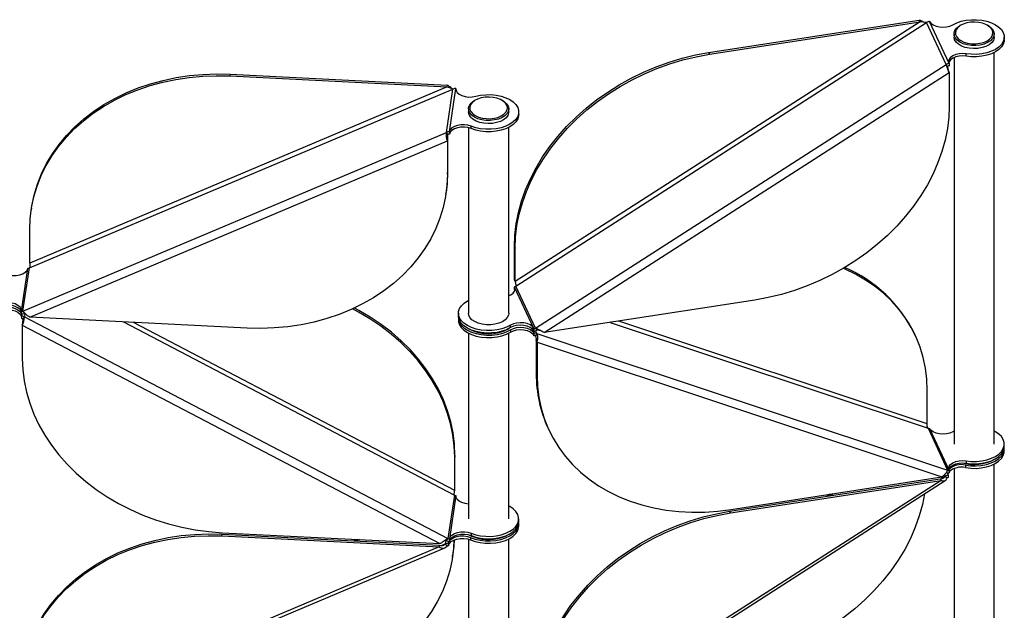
# Model space of a CAD drawing. Header units: millimetres. Extents: x 5 to 415, y 2 to 292.
# Tile 81 of 82: x 324 to 344, y 181 to 193. Entities that reach past the tile are written whole.
import ezdxf

# ---------------------------------------------------------------- set-up
doc = ezdxf.new("R2010")
doc.units = ezdxf.units.MM

msp = doc.modelspace()

# ---------------------------------------------------------------- linework, layer by layer
at = {"color": 7, "linetype": 'Continuous', "lineweight": 25}
for p, q in [((341.8557, 193.0577), (333.8011, 187.8821)), ((333.8166, 187.792), (341.9872, 193.0422)), ((337.6495, 192.4436), (341.8402, 193.0912)), ((337.6651, 192.4101), (341.8557, 193.0577)), ((341.8557, 193.0577), (341.8402, 193.0912)), ((342.3751, 192.2057), (341.9872, 193.0422)), ((342.433, 192.2278), (342.0451, 193.0643)), ((342.6673, 192.9879), (342.6496, 192.9777)), ((343.2154, 192.9777), (343.1977, 192.9879)), ((342.5325, 192.8144), (342.5325, 192.7532)), ((343.3325, 192.7532), (343.3325, 192.8144)), ((343.5325, 192.7042), (343.5325, 192.7532)), ((337.6495, 192.4436), (337.6651, 192.4101)), ((342.7729, 192.3703), (342.7729, 192.4193)), ((343.3325, 184.6491), (343.3325, 192.446)), ((334.2045, 186.9555), (342.3751, 192.2057)), ((342.404, 192.1678), (342.3751, 192.2057)), ((342.433, 192.2278), (342.433, 192.1788)), ((342.5325, 192.3433), (342.5325, 184.6491)), ((328.1325, 192.0114), (328.1273, 191.9769)), ((328.1273, 191.9769), (332.4489, 191.7583)), ((328.1325, 192.0114), (332.4542, 191.7928)), ((334.3805, 186.8686), (342.4351, 192.0443)), ((342.4351, 192.0443), (342.4351, 191.3795)), ((332.4489, 191.7583), (332.4542, 191.7928)), ((324.1373, 188.1566), (332.5633, 191.7177)), ((332.4489, 191.7583), (324.1426, 188.2477)), ((332.4323, 190.8551), (332.5633, 191.7177)), ((332.4921, 190.8652), (332.623, 191.7278)), ((332.623, 191.7055), (332.623, 191.7278)), ((333.0074, 191.4951), (332.9898, 191.4848)), ((333.5555, 191.4848), (333.5379, 191.4951)), ((332.8726, 191.3216), (332.8726, 191.2604)), ((333.6726, 191.2604), (333.6726, 191.3216)), ((333.8726, 191.2114), (333.8726, 191.2604)), ((324.0064, 187.2939), (332.4323, 190.8551)), ((332.4622, 190.8112), (332.4323, 190.8551)), ((332.4921, 190.8652), (332.4921, 190.8162)), ((332.8726, 190.9459), (332.8726, 187.2532)), ((332.9249, 190.9291), (332.9249, 190.9781)), ((333.6726, 187.2532), (333.6726, 190.9532)), ((324.1453, 187.175), (332.4517, 190.6856)), ((332.4569, 190.7201), (332.4517, 190.6856)), ((332.4517, 190.6856), (332.4517, 190.0209)), ((332.4569, 190.7201), (332.4569, 190.0554)), ((332.4517, 190.0209), (332.4569, 190.0554)), ((332.4217, 189.6221), (332.4269, 189.6566)), ((324.1778, 189.3457), (324.1726, 189.3112)), ((324.1426, 188.2477), (324.1426, 188.9124)), ((333.7856, 188.5802), (333.8011, 188.5468)), ((333.7856, 187.9155), (333.7856, 188.5802)), ((333.8011, 187.8821), (333.8011, 188.5468)), ((323.9774, 187.2947), (324.1066, 188.1457)), ((324.0064, 187.2939), (324.1373, 188.1566)), ((324.1074, 188.1515), (324.1066, 188.1457)), ((333.8011, 187.8821), (333.7856, 187.9155)), ((333.7856, 187.9155), (333.7907, 187.9041)), ((333.7877, 187.781), (333.7903, 187.7754)), ((333.7877, 187.732), (333.7877, 187.781)), ((333.7877, 187.732), (333.7903, 187.7264)), ((334.173, 186.9501), (333.7903, 187.7754)), ((333.7903, 187.7264), (333.7903, 187.7754)), ((333.7951, 187.7126), (333.7903, 187.7264)), ((334.2045, 186.9555), (333.8166, 187.792)), ((338.5711, 187.5162), (334.3805, 186.8686)), ((323.9774, 187.2947), (323.9765, 187.2889)), ((323.9765, 187.2399), (323.9765, 187.2889)), ((324.0064, 187.2939), (324.0362, 187.25)), ((323.9765, 187.1991), (323.9774, 187.2049)), ((323.9765, 187.1991), (323.9765, 187.1501)), ((323.9826, 187.2397), (323.9774, 187.2049)), ((324.0362, 187.1829), (324.0064, 187.142)), ((324.046, 187.247), (324.0362, 187.1829)), ((324.0362, 187.1829), (332.4622, 182.7692)), ((328.467, 186.9563), (324.1453, 187.175)), ((326.0092, 187.0806), (332.5931, 183.6318)), ((332.6726, 187.2532), (332.6726, 187.2042)), ((332.6726, 187.1634), (332.6726, 187.1144)), ((342.0006, 185.0523), (335.8658, 187.0981)), ((324.0011, 187.0509), (323.9959, 187.0164)), ((323.9959, 187.0164), (332.3023, 182.6653)), ((323.9959, 187.0164), (323.9959, 186.3517)), ((332.5984, 183.7229), (326.2075, 187.0706)), ((333.7088, 186.9663), (333.7088, 187.0153)), ((333.7088, 186.9255), (333.7088, 186.8765)), ((334.1311, 186.9506), (334.173, 186.8603)), ((334.173, 186.9501), (334.173, 186.9011)), ((334.173, 186.9501), (334.1756, 186.9445)), ((334.173, 186.9011), (334.1756, 186.8955)), ((334.1756, 186.8955), (334.1756, 186.9445)), ((334.2045, 186.9555), (334.2335, 186.9176)), ((334.2084, 186.9046), (334.2335, 186.8505)), ((335.6919, 187.0713), (342.0161, 184.9622)), ((332.8726, 186.8562), (332.8726, 183.1562)), ((333.6726, 183.1562), (333.6726, 186.8562)), ((334.173, 186.8603), (334.173, 186.8113)), ((334.1756, 186.8547), (334.173, 186.8603)), ((334.1756, 186.8057), (334.173, 186.8113)), ((334.1756, 186.8547), (334.1756, 186.8057)), ((334.2335, 186.8505), (334.2045, 186.8036)), ((334.2201, 186.7136), (334.2356, 186.6801)), ((334.2201, 186.7136), (334.2201, 186.0488)), ((334.2335, 186.8505), (342.404, 184.1258)), ((341.7655, 186.8026), (341.75, 186.8361)), ((334.2356, 186.6801), (342.2902, 183.994)), ((334.2356, 186.6801), (334.2356, 186.0154)), ((334.2356, 186.0154), (334.2201, 186.0488)), ((342.0006, 185.0523), (342.0006, 185.717)), ((334.4552, 184.9632), (334.4707, 184.9297)), ((342.0161, 184.9622), (342.404, 184.1258)), ((342.0451, 184.9601), (342.433, 184.1237)), ((342.5325, 184.9072), (342.5053, 184.8923)), ((343.5325, 184.6001), (343.5325, 184.6491)), ((343.5325, 184.5103), (343.5325, 184.5593)), ((332.6036, 184.4221), (332.5984, 184.3876)), ((332.5984, 183.7229), (332.5984, 184.3876)), ((332.6036, 183.7574), (332.6036, 184.4221)), ((342.5325, 184.1596), (342.5325, 180.4623)), ((342.7606, 184.2274), (342.7606, 184.1784)), ((342.7729, 184.3152), (342.7729, 184.2662)), ((343.3325, 180.4623), (343.3325, 184.2521)), ((338.0685, 183.3103), (342.2591, 183.958)), ((338.0995, 183.3464), (342.2902, 183.994)), ((342.2591, 183.958), (342.2746, 183.9245)), ((342.3595, 184.0094), (342.2831, 183.9602)), ((342.3595, 184.0094), (342.3445, 184.0418)), ((342.3885, 183.9714), (342.3595, 184.0094)), ((342.3751, 184.0788), (342.3762, 184.0808)), ((342.4149, 184.0371), (342.3978, 184.0739)), ((342.4149, 184.0371), (342.4068, 184.0753)), ((342.4149, 184.0371), (342.4175, 184.0315)), ((342.4175, 184.0315), (342.4175, 183.9825)), ((342.433, 184.1237), (342.433, 184.0747)), ((332.5984, 183.7229), (332.6036, 183.7574)), ((342.2746, 183.9245), (334.22, 178.7488)), ((334.237, 178.704), (342.3592, 183.9231)), ((338.084, 183.2769), (342.2746, 183.9245)), ((332.5931, 183.6318), (332.4622, 182.7692)), ((332.623, 183.6237), (332.4921, 182.7611)), ((332.623, 183.6013), (332.623, 183.6237)), ((340.0649, 183.6501), (340.0009, 183.609)), ((340.1253, 183.6594), (340.0613, 183.6183)), ((333.8726, 183.1072), (333.8726, 183.1562)), ((338.084, 183.2769), (338.0685, 183.3103)), ((333.8726, 183.0174), (333.8726, 183.0664)), ((327.9646, 182.8177), (327.9698, 182.8522)), ((327.9646, 182.8177), (332.2863, 182.599)), ((327.9698, 182.8522), (332.2915, 182.6335)), ((327.9806, 182.8839), (332.3023, 182.6653)), ((332.4323, 182.7282), (332.4622, 182.7692)), ((332.9145, 182.7885), (332.9145, 182.7395)), ((332.9249, 182.8739), (332.9249, 182.8249)), ((332.2863, 182.599), (323.9799, 179.0884)), ((324.017, 179.0384), (332.4035, 182.5829)), ((330.669, 182.7479), (330.6007, 182.7191)), ((330.7052, 182.7461), (330.6369, 182.7172)), ((332.2915, 182.6335), (332.2863, 182.599)), ((332.4163, 182.662), (332.3397, 182.6296)), ((332.4163, 182.662), (332.4262, 182.7271)), ((332.4462, 182.618), (332.4163, 182.662)), ((332.4769, 182.6779), (332.476, 182.6721)), ((332.476, 182.6721), (332.476, 182.6231)), ((332.4769, 182.6289), (332.476, 182.6231)), ((332.4769, 182.6779), (332.4822, 182.7129)), ((332.4769, 182.6779), (332.49, 182.7122)), ((332.4769, 182.6289), (332.4769, 182.6779)), ((332.4921, 182.7611), (332.4921, 182.7121)), ((332.8726, 182.7543), (332.8726, 179.0592)), ((333.6726, 179.0592), (333.6726, 182.7592)), ((332.5523, 182.3951), (332.5576, 182.4296))]:
    msp.add_line(p, q, dxfattribs=at)
at = {"color": 7, "linetype": 'Continuous', "lineweight": 25, "flags": 128}
for points in [[(342.0451, 193.0643), (342.0735, 193.0264), (342.1178, 192.9941), (342.1751, 192.9694), (342.2415, 192.9541), (342.3124, 192.9492), (342.3832, 192.955), (342.4489, 192.9711), (342.5053, 192.9964)], [(342.5053, 192.9964), (342.5853, 193.0357), (342.6758, 193.0663), (342.7742, 193.0873), (342.8775, 193.0981), (342.9824, 193.0984), (343.0858, 193.0881), (343.1846, 193.0675), (343.2756, 193.0374), (343.3561, 192.9985), (343.4237, 192.9521), (343.4762, 192.8997), (343.5121, 192.8428), (343.5303, 192.7831), (343.5301, 192.7225), (343.5117, 192.6629), (343.4756, 192.606), (343.4229, 192.5536), (343.3551, 192.5074), (343.2745, 192.4686), (343.1834, 192.4386), (343.0846, 192.4181), (342.9811, 192.408), (342.8762, 192.4084), (342.7729, 192.4193)], [(342.6496, 192.6512), (342.5955, 192.6901), (342.557, 192.7348), (342.5362, 192.7833), (342.5338, 192.8332), (342.5501, 192.8822), (342.5843, 192.9281), (342.6347, 192.9686), (342.6496, 192.9777)], [(342.6673, 192.6818), (342.7305, 192.6525), (342.8032, 192.6317), (342.8819, 192.6204), (342.9629, 192.6191), (343.0426, 192.6279), (343.1171, 192.6464), (343.1829, 192.6737), (343.2371, 192.7086), (343.277, 192.7493), (343.3008, 192.7941), (343.3074, 192.8407), (343.2964, 192.8871), (343.2684, 192.931), (343.2248, 192.9705), (343.1674, 193.0036), (343.0991, 193.0288), (343.023, 193.0449), (342.9426, 193.0513), (342.8618, 193.0475), (342.7843, 193.0337), (342.7137, 193.0107), (342.6534, 192.9794), (342.6061, 192.9414), (342.574, 192.8984), (342.5587, 192.8524), (342.5609, 192.8056), (342.5805, 192.7602), (342.6165, 192.7183), (342.6673, 192.6818)], [(343.2154, 192.9777), (343.2443, 192.9591), (343.2908, 192.917), (343.3207, 192.8702), (343.3323, 192.8207), (343.3253, 192.7709), (343.2999, 192.7232), (343.2574, 192.6797), (343.1996, 192.6426), (343.1294, 192.6134), (343.0499, 192.5937), (342.965, 192.5843), (342.8785, 192.5856), (342.7946, 192.5977), (342.7171, 192.6199), (342.6496, 192.6512)], [(343.3325, 192.7532), (343.3312, 192.7345), (343.3149, 192.6854), (343.2807, 192.6396), (343.2302, 192.599), (343.1658, 192.5657), (343.0906, 192.5411), (343.0079, 192.5264), (342.9217, 192.5224), (342.836, 192.5291), (342.7548, 192.5463), (342.6819, 192.5732), (342.6207, 192.6085), (342.5741, 192.6506), (342.5443, 192.6975), (342.5326, 192.747), (342.5325, 192.7532)], [(343.5325, 192.7042), (343.5301, 192.6735), (343.5117, 192.6139), (343.4756, 192.557), (343.4229, 192.5046), (343.3551, 192.4584), (343.2745, 192.4196), (343.1834, 192.3896), (343.0846, 192.3691), (342.9811, 192.359), (342.8762, 192.3594), (342.7729, 192.3703)], [(333.7856, 188.5802), (333.7946, 188.8045), (333.8216, 189.0305), (333.8664, 189.2573), (333.9289, 189.4836), (334.0087, 189.7085), (334.1055, 189.9309), (334.2188, 190.1498), (334.3481, 190.3642), (334.4928, 190.5731), (334.6522, 190.7754), (334.8256, 190.9703), (335.0122, 191.1568), (335.2111, 191.3341), (335.4213, 191.5014), (335.6419, 191.6578), (335.8719, 191.8026), (336.1101, 191.9352), (336.3556, 192.055), (336.6071, 192.1613), (336.8634, 192.2537), (337.1234, 192.3318), (337.3859, 192.3952), (337.6495, 192.4436)], [(333.8011, 188.5468), (333.8101, 188.7711), (333.8371, 188.9971), (333.8819, 189.2238), (333.9444, 189.4501), (334.0242, 189.675), (334.121, 189.8975), (334.2343, 190.1164), (334.3636, 190.3308), (334.5083, 190.5396), (334.6678, 190.742), (334.8412, 190.9368), (335.0277, 191.1234), (335.2266, 191.3007), (335.4368, 191.4679), (335.6574, 191.6243), (335.8874, 191.7692), (336.1257, 191.9018), (336.3711, 192.0215), (336.6226, 192.1279), (336.8789, 192.2203), (337.1389, 192.2984), (337.4014, 192.3617), (337.6651, 192.4101)], [(342.7729, 192.4193), (342.7022, 192.425), (342.6312, 192.42), (342.5649, 192.4046), (342.5078, 192.3799), (342.4635, 192.3475), (342.4353, 192.3096), (342.4249, 192.2688), (342.433, 192.2278)], [(342.7729, 192.3703), (342.7022, 192.376), (342.6312, 192.371), (342.5649, 192.3556), (342.5078, 192.3309), (342.4635, 192.2985), (342.4353, 192.2606), (342.4281, 192.2418)], [(324.1426, 188.9124), (324.1518, 189.1348), (324.1797, 189.3552), (324.2259, 189.5727), (324.2903, 189.7861), (324.3726, 189.9945), (324.4724, 190.1969), (324.5893, 190.3924), (324.7227, 190.5801), (324.8719, 190.759), (325.0363, 190.9284), (325.2151, 191.0874), (325.4075, 191.2354), (325.6126, 191.3716), (325.8294, 191.4954), (326.0569, 191.6062), (326.294, 191.7035), (326.5398, 191.7869), (326.7929, 191.8559), (327.0522, 191.9102), (327.3166, 191.9496), (327.5847, 191.974), (327.8554, 191.9831), (328.1273, 191.9769)], [(324.1778, 189.3457), (324.1849, 189.3898), (324.2311, 189.6072), (324.2956, 189.8206), (324.3779, 190.029), (324.4777, 190.2314), (324.5945, 190.4269), (324.7279, 190.6146), (324.8771, 190.7935), (325.0415, 190.9629), (325.2203, 191.122), (325.4127, 191.2699), (325.6178, 191.4061), (325.8346, 191.5299), (326.0621, 191.6407), (326.2993, 191.738), (326.545, 191.8214), (326.7981, 191.8904), (327.0575, 191.9447), (327.3218, 191.9841), (327.5899, 192.0085), (327.8606, 192.0176), (328.1325, 192.0114)], [(332.623, 191.7278), (332.6273, 191.6867), (332.6498, 191.6475), (332.689, 191.613), (332.7423, 191.5855), (332.806, 191.5669), (332.8759, 191.5584), (332.9473, 191.5605), (333.0153, 191.5732)], [(333.0153, 191.5732), (333.1137, 191.5943), (333.2169, 191.6052), (333.3218, 191.6056), (333.4253, 191.5953), (333.524, 191.5749), (333.6151, 191.5448), (333.6957, 191.506), (333.7634, 191.4597), (333.816, 191.4072), (333.852, 191.3503), (333.8703, 191.2907), (333.8704, 191.2301), (333.8521, 191.1705), (333.8161, 191.1135), (333.7635, 191.0611), (333.6958, 191.0148), (333.6153, 190.976), (333.5242, 190.9459), (333.4254, 190.9254), (333.322, 190.9152), (333.2171, 190.9155), (333.1138, 190.9263), (333.0155, 190.9474), (332.9249, 190.9781)], [(332.9898, 191.1583), (332.9356, 191.1972), (332.8972, 191.242), (332.8763, 191.2904), (332.874, 191.3403), (332.8903, 191.3894), (332.9244, 191.4352), (332.9749, 191.4758), (332.9898, 191.4848)], [(333.0075, 191.1889), (333.0707, 191.1596), (333.1433, 191.1388), (333.222, 191.1275), (333.3031, 191.1262), (333.3827, 191.1351), (333.4572, 191.1536), (333.5231, 191.1809), (333.5772, 191.2157), (333.6171, 191.2565), (333.6409, 191.3012), (333.6475, 191.3479), (333.6366, 191.3943), (333.6086, 191.4382), (333.5649, 191.4776), (333.5076, 191.5107), (333.4393, 191.5359), (333.3631, 191.5521), (333.2828, 191.5584), (333.202, 191.5546), (333.1245, 191.5409), (333.0539, 191.5178), (332.9935, 191.4866), (332.9462, 191.4485), (332.9142, 191.4055), (332.8989, 191.3596), (332.9011, 191.3128), (332.9207, 191.2674), (332.9567, 191.2254), (333.0075, 191.1889)], [(333.5555, 191.4848), (333.5844, 191.4663), (333.631, 191.4242), (333.6608, 191.3773), (333.6725, 191.3278), (333.6655, 191.2781), (333.6401, 191.2303), (333.5975, 191.1869), (333.5398, 191.1497), (333.4695, 191.1206), (333.3901, 191.1008), (333.3051, 191.0914), (333.2186, 191.0928), (333.1347, 191.1048), (333.0572, 191.127), (332.9898, 191.1583)], [(333.6726, 191.2604), (333.6713, 191.2416), (333.655, 191.1926), (333.6208, 191.1467), (333.5704, 191.1061), (333.506, 191.0728), (333.4307, 191.0482), (333.348, 191.0336), (333.2618, 191.0295), (333.1761, 191.0363), (333.0949, 191.0535), (333.022, 191.0804), (332.9609, 191.1157), (332.9143, 191.1578), (332.8845, 191.2046), (332.8728, 191.2541), (332.8726, 191.2604)], [(333.8726, 191.2114), (333.8704, 191.1811), (333.8521, 191.1215), (333.8161, 191.0646), (333.7635, 191.0121), (333.6958, 190.9658), (333.6153, 190.927), (333.5242, 190.8969), (333.4254, 190.8764), (333.322, 190.8662), (333.2171, 190.8665), (333.1138, 190.8773), (333.0155, 190.8984), (332.9249, 190.9291)], [(342.4351, 191.3795), (342.4261, 191.1553), (342.3991, 190.9292), (342.3542, 190.7025), (342.2918, 190.4762), (342.212, 190.2513), (342.1152, 190.0289), (342.0019, 189.8099), (341.8726, 189.5956), (341.7278, 189.3867), (341.5684, 189.1844), (341.395, 188.9895), (341.2085, 188.803), (341.0096, 188.6257), (340.7994, 188.4584), (340.5788, 188.302), (340.3488, 188.1571), (340.1105, 188.0245), (339.8651, 187.9048), (339.6136, 187.7985), (339.3573, 187.706), (339.0973, 187.628), (338.8348, 187.5646), (338.5711, 187.5162)], [(332.9249, 190.9781), (332.8618, 190.9974), (332.7922, 191.0067), (332.7208, 191.0053), (332.6524, 190.9934), (332.5916, 190.9717), (332.5426, 190.9416), (332.5087, 190.9053), (332.4921, 190.8652)], [(332.9249, 190.9291), (332.8618, 190.9484), (332.7922, 190.9577), (332.7208, 190.9563), (332.6524, 190.9444), (332.5916, 190.9227), (332.5426, 190.8926), (332.5087, 190.8563), (332.4921, 190.8162)], [(332.4517, 190.0209), (332.4424, 189.7984), (332.4146, 189.578), (332.3684, 189.3606), (332.3039, 189.1471), (332.2216, 188.9387), (332.1218, 188.7363), (332.005, 188.5408), (331.8716, 188.3532), (331.7224, 188.1742), (331.558, 188.0048), (331.3792, 187.8458), (331.1868, 187.6978), (330.9817, 187.5616), (330.7649, 187.4378), (330.5374, 187.327), (330.3002, 187.2297), (330.0545, 187.1464), (329.8014, 187.0774), (329.542, 187.023), (329.2777, 186.9836), (329.0096, 186.9593), (328.7389, 186.9502), (328.467, 186.9563)], [(332.4569, 190.0554), (332.4477, 189.8329), (332.4269, 189.6566)], [(323.7108, 188.0203), (323.732, 188.0149), (323.802, 188.0048), (323.8741, 188.0055), (323.9434, 188.0171), (324.0051, 188.0386), (324.055, 188.0687), (324.0896, 188.1053), (324.1066, 188.1457)], [(342.0006, 185.717), (341.9916, 185.9385), (341.9646, 186.1562), (341.9198, 186.369), (341.8573, 186.576), (341.7775, 186.7763), (341.6807, 186.9688), (341.5674, 187.1527), (341.4381, 187.3271), (341.2934, 187.4912), (341.134, 187.6443), (340.9606, 187.7856), (340.774, 187.9145), (340.5752, 188.0303), (340.3649, 188.1326), (340.3317, 188.147)], [(333.6726, 187.6038), (333.7132, 187.6222), (333.7584, 187.6547), (333.7874, 187.6928), (333.7983, 187.734), (333.7903, 187.7754)], [(333.7088, 187.0153), (333.6294, 186.9747), (333.539, 186.9428), (333.4402, 186.9206), (333.3362, 186.9088), (333.2302, 186.9077), (333.1255, 186.9174), (333.0254, 186.9376), (332.9331, 186.9676), (332.8513, 187.0066), (332.7827, 187.0532), (332.7294, 187.1061), (332.6931, 187.1636), (332.6748, 187.2239), (332.6752, 187.2851), (332.6943, 187.3453), (332.7314, 187.4026), (332.7854, 187.4553), (332.8546, 187.5016), (332.8726, 187.5113)], [(323.9774, 187.2947), (323.9729, 187.3363), (323.9498, 187.3757), (323.9097, 187.4103), (323.8555, 187.4378), (323.7907, 187.4561), (323.7199, 187.4641), (323.6479, 187.4612), (323.5798, 187.4476)], [(323.9765, 187.2734), (323.9729, 187.2873), (323.9498, 187.3267), (323.9097, 187.3614), (323.8555, 187.3888), (323.7907, 187.4071), (323.7199, 187.4151), (323.6479, 187.4122), (323.5798, 187.3986)], [(323.5798, 187.3577), (323.6479, 187.3714), (323.7199, 187.3743), (323.7907, 187.3663), (323.8555, 187.348), (323.9097, 187.3205), (323.9498, 187.2859), (323.9729, 187.2464), (323.9774, 187.2049)], [(323.5798, 187.3088), (323.6479, 187.3224), (323.7199, 187.3253), (323.7907, 187.3173), (323.8555, 187.299), (323.9097, 187.2715), (323.9498, 187.2369), (323.9729, 187.1974), (323.9765, 187.1836)], [(332.5984, 184.3876), (332.5891, 184.611), (332.5613, 184.8342), (332.515, 185.0563), (332.4506, 185.2763), (332.3683, 185.493), (332.2685, 185.7055), (332.1516, 185.9128), (332.0183, 186.114), (331.8691, 186.308), (331.7046, 186.494), (331.5258, 186.6712), (331.3334, 186.8386), (331.1284, 186.9956), (330.9116, 187.1413), (330.684, 187.2751), (330.5636, 187.3389)], [(332.6036, 184.4221), (332.5943, 184.6455), (332.5665, 184.8687), (332.5203, 185.0908), (332.4558, 185.3108), (332.3735, 185.5275), (332.2737, 185.74), (332.1569, 185.9473), (332.0235, 186.1485), (331.8743, 186.3425), (331.7099, 186.5286), (331.5311, 186.7057), (331.3387, 186.8731), (331.1336, 187.0301), (330.9168, 187.1758), (330.6893, 187.3096), (330.6016, 187.3565)], [(333.7088, 186.9663), (333.6294, 186.9257), (333.539, 186.8938), (333.4402, 186.8716), (333.3362, 186.8598), (333.2302, 186.8587), (333.1255, 186.8684), (333.0254, 186.8886), (332.9331, 186.9186), (332.8513, 186.9576), (332.7827, 187.0042), (332.7294, 187.0571), (332.6931, 187.1146), (332.6748, 187.1749), (332.6726, 187.2042)], [(332.6726, 187.1144), (332.6748, 187.0851), (332.6931, 187.0248), (332.7294, 186.9673), (332.7827, 186.9144), (332.8513, 186.8678), (332.9331, 186.8288), (333.0254, 186.7988), (333.1255, 186.7786), (333.2302, 186.7689), (333.3362, 186.7699), (333.4402, 186.7818), (333.539, 186.804), (333.6294, 186.8359), (333.7088, 186.8765)], [(332.6737, 187.1838), (332.6748, 187.1341), (332.6931, 187.0738), (332.7294, 187.0163), (332.7827, 186.9634), (332.8513, 186.9167), (332.9331, 186.8778), (333.0254, 186.8477), (333.1255, 186.8276), (333.2302, 186.8179), (333.3362, 186.8189), (333.4402, 186.8308), (333.539, 186.853), (333.6294, 186.8849), (333.7088, 186.9255)], [(333.6726, 187.2532), (333.6673, 187.2154), (333.644, 187.1673), (333.6033, 187.1232), (333.5472, 187.0852), (333.4782, 187.0551), (333.3996, 187.0342), (333.3151, 187.0236), (333.2286, 187.0237), (333.1442, 187.0345), (333.0658, 187.0555), (332.997, 187.0858), (332.9411, 187.124), (332.9008, 187.1681), (332.8778, 187.2163), (332.8726, 187.2532)], [(334.173, 186.9501), (334.1441, 186.9883), (334.0991, 187.0208), (334.0409, 187.0455), (333.9736, 187.0605), (333.9019, 187.065), (333.8307, 187.0585), (333.7648, 187.0416), (333.7088, 187.0153)], [(334.173, 186.9011), (334.1441, 186.9393), (334.0991, 186.9718), (334.0409, 186.9965), (333.9736, 187.0115), (333.9019, 187.016), (333.8307, 187.0095), (333.7648, 186.9926), (333.7088, 186.9663)], [(333.7088, 186.9255), (333.7648, 186.9517), (333.8307, 186.9687), (333.9019, 186.9752), (333.9736, 186.9707), (334.0409, 186.9556), (334.0991, 186.931), (334.1441, 186.8985), (334.173, 186.8603)], [(333.7088, 186.8765), (333.7648, 186.9027), (333.8307, 186.9197), (333.9019, 186.9262), (333.9736, 186.9217), (334.0409, 186.9066), (334.0991, 186.882), (334.1441, 186.8495), (334.173, 186.8113)], [(323.9959, 186.3517), (324.0052, 186.1283), (324.033, 185.9051), (324.0792, 185.683), (324.1436, 185.463), (324.226, 185.2463), (324.3258, 185.0338), (324.4426, 184.8264), (324.576, 184.6253), (324.7252, 184.4313), (324.8896, 184.2452), (325.0684, 184.0681), (325.2608, 183.9007), (325.4659, 183.7437), (325.6827, 183.598), (325.9102, 183.4642), (326.1474, 183.3429), (326.3931, 183.2347), (326.6462, 183.14), (326.9055, 183.0594), (327.1699, 182.9933), (327.438, 182.9418), (327.7087, 182.9053), (327.9806, 182.8839)], [(334.2356, 186.0154), (334.2446, 185.7939), (334.2716, 185.5762), (334.3164, 185.3634), (334.3789, 185.1563), (334.4587, 184.9561), (334.5555, 184.7636), (334.6688, 184.5797), (334.7981, 184.4053), (334.9428, 184.2412), (335.1022, 184.0881), (335.2756, 183.9468), (335.4622, 183.8179), (335.661, 183.7021), (335.8712, 183.5998), (336.0919, 183.5116), (336.3218, 183.4378), (336.5601, 183.3789), (336.8056, 183.335), (337.057, 183.3064), (337.3134, 183.2932), (337.5734, 183.2955), (337.8358, 183.3132), (338.0995, 183.3464)], [(342.5053, 184.8923), (342.4489, 184.8669), (342.3832, 184.8508), (342.3124, 184.845), (342.2415, 184.85), (342.1751, 184.8653), (342.1178, 184.8899), (342.0735, 184.9223), (342.0451, 184.9601)], [(342.7729, 184.3152), (342.8762, 184.3042), (342.9811, 184.3038), (343.0846, 184.314), (343.1834, 184.3344), (343.2745, 184.3645), (343.3551, 184.4032), (343.4229, 184.4495), (343.4756, 184.5019), (343.5117, 184.5588), (343.5301, 184.6184), (343.5303, 184.679), (343.5121, 184.7386), (343.4762, 184.7956), (343.4237, 184.848), (343.3561, 184.8944), (343.3325, 184.9072)], [(342.7606, 184.2274), (342.8644, 184.2151), (342.9704, 184.2136), (343.0752, 184.2228), (343.1755, 184.2426), (343.2683, 184.2722), (343.3506, 184.3108), (343.4198, 184.3572), (343.4738, 184.4098), (343.5109, 184.4671), (343.5299, 184.5273), (343.5314, 184.5797)], [(342.7729, 184.2662), (342.8762, 184.2552), (342.9811, 184.2548), (343.0846, 184.265), (343.1834, 184.2854), (343.2745, 184.3155), (343.3551, 184.3542), (343.4229, 184.4005), (343.4756, 184.4529), (343.5117, 184.5098), (343.5301, 184.5694), (343.5325, 184.6001)], [(342.7606, 184.1784), (342.8644, 184.1661), (342.9704, 184.1646), (343.0752, 184.1738), (343.1755, 184.1936), (343.2683, 184.2232), (343.3506, 184.2618), (343.4198, 184.3082), (343.4738, 184.3608), (343.5109, 184.4182), (343.5299, 184.4784), (343.5325, 184.5103)], [(342.433, 184.1237), (342.4249, 184.1647), (342.4353, 184.2055), (342.4635, 184.2433), (342.5078, 184.2758), (342.5649, 184.3005), (342.6312, 184.3159), (342.7022, 184.3209), (342.7729, 184.3152)], [(342.4277, 184.136), (342.4353, 184.1565), (342.4635, 184.1944), (342.5078, 184.2268), (342.5649, 184.2515), (342.6312, 184.2669), (342.7022, 184.2719), (342.7729, 184.2662)], [(342.4101, 184.0508), (342.4177, 184.0706), (342.4191, 184.0732)], [(332.8726, 183.4544), (332.806, 183.4628), (332.7423, 183.4814), (332.689, 183.5089), (332.6498, 183.5434), (332.6273, 183.5825), (332.623, 183.6237)], [(341.9473, 183.6584), (341.9043, 183.443), (341.8418, 183.2167), (341.762, 182.9918), (341.6652, 182.7694), (341.5519, 182.5505), (341.4226, 182.3361), (341.2779, 182.1272), (341.1184, 181.9249), (340.9451, 181.73), (340.7585, 181.5435), (340.5596, 181.3662), (340.3494, 181.1989), (340.1288, 181.0425), (339.8988, 180.8977), (339.6605, 180.765), (339.4151, 180.6453), (339.1636, 180.539), (338.9073, 180.4465), (338.6473, 180.3685), (338.3848, 180.3051), (338.1211, 180.2567)], [(332.9249, 182.8739), (333.0155, 182.8433), (333.1138, 182.8222), (333.2171, 182.8113), (333.322, 182.811), (333.4254, 182.8213), (333.5242, 182.8418), (333.6153, 182.8719), (333.6958, 182.9107), (333.7635, 182.957), (333.8161, 183.0094), (333.8521, 183.0663), (333.8704, 183.126), (333.8703, 183.1866), (333.852, 183.2462), (333.816, 183.3031), (333.7634, 183.3555), (333.6957, 183.4018), (333.6726, 183.4144)], [(334.2045, 179.447), (334.2135, 179.6713), (334.2405, 179.8973), (334.2853, 180.124), (334.3478, 180.3504), (334.4276, 180.5753), (334.5244, 180.7977), (334.6377, 181.0166), (334.767, 181.231), (334.9117, 181.4399), (335.0712, 181.6422), (335.2446, 181.8371), (335.4311, 182.0236), (335.63, 182.2009), (335.8402, 182.3682), (336.0608, 182.5246), (336.2908, 182.6694), (336.5291, 182.802), (336.7745, 182.9218), (337.026, 183.0281), (337.2823, 183.1205), (337.5423, 183.1986), (337.8048, 183.262), (338.0685, 183.3103)], [(334.22, 179.4136), (334.229, 179.6379), (334.256, 179.8639), (334.3009, 180.0906), (334.3633, 180.3169), (334.4431, 180.5418), (334.5399, 180.7643), (334.6532, 180.9832), (334.7826, 181.1976), (334.9273, 181.4064), (335.0867, 181.6087), (335.2601, 181.8036), (335.4466, 181.9902), (335.6455, 182.1675), (335.8557, 182.3347), (336.0763, 182.4911), (336.3063, 182.636), (336.5446, 182.7686), (336.79, 182.8883), (337.0415, 182.9947), (337.2978, 183.0871), (337.5578, 183.1652), (337.8203, 183.2285), (338.084, 183.2769)], [(332.9145, 182.7885), (333.0048, 182.7564), (333.1035, 182.7341), (333.2075, 182.7221), (333.3135, 182.7208), (333.4182, 182.7304), (333.5183, 182.7504), (333.6108, 182.7803), (333.6928, 182.8191), (333.7616, 182.8657), (333.8152, 182.9185), (333.8518, 182.9759), (333.8704, 183.0362), (333.8716, 183.0868)], [(332.9145, 182.7395), (333.0048, 182.7075), (333.1035, 182.6851), (333.2075, 182.6731), (333.3135, 182.6718), (333.4182, 182.6814), (333.5183, 182.7014), (333.6108, 182.7313), (333.6928, 182.7701), (333.7616, 182.8167), (333.8152, 182.8695), (333.8518, 182.9269), (333.8704, 182.9872), (333.8726, 183.0174)], [(332.9249, 182.8249), (333.0155, 182.7943), (333.1138, 182.7732), (333.2171, 182.7623), (333.322, 182.762), (333.4254, 182.7723), (333.5242, 182.7928), (333.6153, 182.8229), (333.6958, 182.8617), (333.7635, 182.908), (333.8161, 182.9604), (333.8521, 183.0173), (333.8704, 183.077), (333.8726, 183.1072)], [(323.9799, 179.7531), (323.9892, 179.9755), (324.017, 180.196), (324.0632, 180.4134), (324.1276, 180.6268), (324.2099, 180.8352), (324.3098, 181.0377), (324.4266, 181.2331), (324.56, 181.4208), (324.7092, 181.5997), (324.8736, 181.7691), (325.0524, 181.9282), (325.2448, 182.0761), (325.4499, 182.2123), (325.6667, 182.3361), (325.8942, 182.4469), (326.1314, 182.5442), (326.3771, 182.6276), (326.6302, 182.6966), (326.8895, 182.7509), (327.1539, 182.7904), (327.422, 182.8147), (327.6927, 182.8238), (327.9646, 182.8177)], [(324.0151, 180.1864), (324.0222, 180.2305), (324.0684, 180.4479), (324.1329, 180.6613), (324.2152, 180.8697), (324.315, 181.0722), (324.4319, 181.2677), (324.5652, 181.4553), (324.7144, 181.6342), (324.8788, 181.8036), (325.0577, 181.9627), (325.25, 182.1106), (325.4551, 182.2468), (325.6719, 182.3706), (325.8994, 182.4814), (326.1366, 182.5787), (326.3823, 182.6621), (326.6354, 182.7311), (326.8948, 182.7854), (327.1591, 182.8249), (327.4272, 182.8492), (327.6979, 182.8583), (327.9698, 182.8522)], [(332.4769, 182.6289), (332.4939, 182.6694), (332.5285, 182.7059), (332.5784, 182.736), (332.6401, 182.7575), (332.7094, 182.7691), (332.7815, 182.7699), (332.8515, 182.7598), (332.9145, 182.7395)], [(332.4921, 182.7611), (332.5087, 182.8012), (332.5426, 182.8375), (332.5916, 182.8675), (332.6524, 182.8892), (332.7208, 182.9012), (332.7922, 182.9026), (332.8618, 182.8933), (332.9249, 182.8739)], [(332.4921, 182.7121), (332.5087, 182.7522), (332.5426, 182.7885), (332.5916, 182.8185), (332.6524, 182.8403), (332.7208, 182.8522), (332.7922, 182.8536), (332.8618, 182.8443), (332.9249, 182.8249)], [(332.4931, 182.7172), (332.4939, 182.7183), (332.5285, 182.7549), (332.5784, 182.785), (332.6401, 182.8065), (332.7094, 182.8181), (332.7815, 182.8189), (332.8515, 182.8088), (332.9145, 182.7885)], [(332.5818, 182.7375), (332.5731, 182.5714), (332.5452, 182.351), (332.499, 182.1336), (332.4346, 181.9201), (332.3523, 181.7117), (332.2525, 181.5093), (332.1356, 181.3138), (332.0023, 181.1262), (331.853, 180.9472), (331.6886, 180.7778), (331.5098, 180.6188), (331.3174, 180.4708), (331.1123, 180.3346), (330.8955, 180.2108), (330.668, 180.1), (330.4309, 180.0027), (330.1852, 179.9194), (329.932, 179.8504), (329.6727, 179.796), (329.4083, 179.7566), (329.1402, 179.7323), (328.8696, 179.7232), (328.5976, 179.7293)], [(332.5861, 182.7394), (332.5783, 182.6059), (332.5576, 182.4296)]]:
    msp.add_lwpolyline(points, dxfattribs=at)
at = {"color": 7, "linetype": 'Continuous', "lineweight": 25}
for centre, radius, start, end in [((342.0685, 192.9158), 0.1503, 98.95379, 122.76388), ((342.4564, 192.0793), 0.1503, 98.95379, 122.76388), ((342.4447, 192.1046), 0.0752, 98.95379, 122.76388), ((332.6153, 191.5917), 0.1363, 86.75022, 112.43853), ((332.4843, 190.7291), 0.1363, 86.75022, 112.43853), ((332.4882, 190.7482), 0.0682, 86.75022, 112.43853), ((324.1113, 188.2196), 0.0682, 266.75022, 292.43853), ((339.2944, 185.6523), 2.726, 25.73921, 67.04475), ((333.776, 187.8552), 0.0752, 278.95379, 302.76388), ((323.9803, 187.357), 0.0682, 266.75022, 292.43853), ((323.9842, 187.376), 0.1363, 266.75022, 292.43853), ((323.9694, 187.0541), 0.1451, 62.56238, 87.19457), ((323.9729, 187.0776), 0.0726, 62.56238, 87.19457), ((333.2726, 187.6647), 0.8227, 240.43804, 299.56196), ((334.1639, 187.0188), 0.0752, 278.95379, 302.76388), ((334.1522, 187.044), 0.1503, 278.95379, 302.76388), ((334.1959, 186.7323), 0.124, 72.33524, 99.43387), ((334.1857, 186.7445), 0.062, 72.33524, 99.43387), ((336.7856, 186.0362), 2.5656, 179.71819, 204.72316), ((342.0349, 185.0213), 0.062, 252.33524, 279.43387), ((342.9287, 185.0945), 0.8542, 254.37241, 298.66302), ((342.6736, 183.8922), 0.3463, 75.45803, 135.24107), ((342.6741, 183.8363), 0.3529, 75.81198, 133.09571), ((342.4409, 183.8829), 0.1503, 98.95379, 122.76388), ((342.4127, 184.197), 0.124, 252.33524, 279.43387), ((342.4292, 183.9082), 0.0752, 98.95379, 122.76388), ((342.4228, 184.1848), 0.062, 252.33524, 279.43387), ((332.6266, 183.6962), 0.0726, 242.56238, 267.19457), ((332.4956, 182.8336), 0.0726, 242.56238, 267.19457), ((333.2065, 183.414), 0.6569, 241.66753, 257.16742), ((333.2725, 183.5749), 0.829, 255.18765, 299.32544), ((332.4683, 182.536), 0.1363, 86.75022, 112.43853), ((332.4992, 182.8571), 0.1451, 242.56238, 267.19457), ((332.4722, 182.555), 0.0682, 86.75022, 112.43853)]:
    msp.add_arc(centre, radius, start, end, dxfattribs=at)
for points, knots in [([(341.941, 193.0419), (341.9391, 193.0429), (341.9229, 193.0517), (341.8873, 193.0718), (341.8563, 193.0846), (341.8402, 193.0912)], [0, 0, 0, 0, 0.0578699, 0.512275, 1, 1, 1, 1]), ([(341.9872, 193.0422), (341.9745, 193.0428), (341.9493, 193.044), (341.9048, 193.0528), (341.8732, 193.0571), (341.8574, 193.0577), (341.8557, 193.0577)], [0, 0, 0, 0, 0.32019668, 0.6410914, 0.96198601, 1, 1, 1, 1]), ([(342.3751, 192.2057), (342.3772, 192.1958), (342.3814, 192.1761), (342.3948, 192.1382), (342.4106, 192.0992), (342.4249, 192.0669), (342.4323, 192.0503), (342.4351, 192.0443)], [0, 0, 0, 0, 0.2182973, 0.4366061, 0.6549149, 0.8732236, 1, 1, 1, 1]), ([(342.404, 192.1678), (342.404, 192.1618), (342.4041, 192.15), (342.4079, 192.128), (342.4122, 192.1093), (342.4145, 192.0996), (342.4152, 192.0967)], [0, 0, 0, 0, 0.29239033, 0.58478065, 0.87706437, 1, 1, 1, 1]), ([(342.4305, 192.0543), (342.4271, 192.0624), (342.4208, 192.0772), (342.4168, 192.0913), (342.4149, 192.0978)], [0, 0, 0, 0, 0.5422687, 1, 1, 1, 1]), ([(332.5433, 191.7244), (332.542, 191.7256), (332.5305, 191.7372), (332.5005, 191.7639), (332.47, 191.7829), (332.4542, 191.7928)], [0, 0, 0, 0, 0.0547698, 0.5106701, 1, 1, 1, 1]), ([(332.5633, 191.7177), (332.5538, 191.7206), (332.5349, 191.7262), (332.4971, 191.7434), (332.4669, 191.7541), (332.4507, 191.7579), (332.4489, 191.7583)], [0, 0, 0, 0, 0.3201967, 0.6410914, 0.961986, 1, 1, 1, 1]), ([(332.4323, 190.8551), (332.4296, 190.8453), (332.4242, 190.8257), (332.4252, 190.7863), (332.4319, 190.745), (332.4418, 190.7102), (332.449, 190.6922), (332.4517, 190.6856)], [0, 0, 0, 0, 0.2182973, 0.4366061, 0.6549149, 0.8732236, 1, 1, 1, 1]), ([(332.4622, 190.8112), (332.4596, 190.8055), (332.4546, 190.7942), (332.4519, 190.7719), (332.4524, 190.7487), (332.4547, 190.7312), (332.4565, 190.7224), (332.4569, 190.7201)], [0, 0, 0, 0, 0.2289275, 0.457855, 0.686699, 0.9155428, 1, 1, 1, 1]), ([(324.1426, 188.2477), (324.1438, 188.241), (324.1463, 188.2277), (324.1478, 188.2042), (324.1462, 188.1816), (324.1421, 188.1658), (324.1383, 188.1585), (324.1373, 188.1566)], [0, 0, 0, 0, 0.2289275, 0.457855, 0.686699, 0.9155428, 1, 1, 1, 1]), ([(333.7901, 187.9054), (333.7936, 187.8974), (333.7998, 187.8826), (333.8039, 187.8685), (333.8057, 187.862)], [0, 0, 0, 0, 0.54226871, 1, 1, 1, 1]), ([(333.8011, 187.8821), (333.8026, 187.8757), (333.8055, 187.8629), (333.811, 187.8402), (333.8153, 187.8178), (333.817, 187.8017), (333.8167, 187.7941), (333.8166, 187.792)], [0, 0, 0, 0, 0.2289275, 0.457855, 0.686699, 0.9155428, 1, 1, 1, 1]), ([(324.1453, 187.175), (324.1304, 187.1842), (324.1007, 187.2026), (324.0615, 187.2374), (324.0281, 187.2715), (324.0138, 187.2863), (324.0064, 187.2939)], [0, 0, 0, 0, 0.2453754, 0.4909149, 0.7364551, 1, 1, 1, 1]), ([(323.9959, 187.0164), (324.0007, 187.0277), (324.0102, 187.0503), (324.0237, 187.0908), (324.0334, 187.1308), (324.0375, 187.1623), (324.0366, 187.1774), (324.0362, 187.1829)], [0, 0, 0, 0, 0.2182973, 0.4366061, 0.6549149, 0.8732236, 1, 1, 1, 1]), ([(324.0011, 187.0509), (324.0025, 187.0575), (324.0052, 187.0705), (324.0088, 187.0937), (324.0102, 187.1163), (324.009, 187.1324), (324.0069, 187.14), (324.0064, 187.142)], [0, 0, 0, 0, 0.2289275, 0.457855, 0.686699, 0.9155428, 1, 1, 1, 1]), ([(324.0564, 187.2433), (324.0504, 187.2457), (324.0431, 187.2486), (324.0373, 187.2498), (324.0362, 187.25)], [0, 0, 0, 0, 0.8233699, 1, 1, 1, 1]), ([(334.3805, 186.8686), (334.3655, 186.8748), (334.3354, 186.8871), (334.2882, 186.9131), (334.2424, 186.9391), (334.2174, 186.9499), (334.2045, 186.9555)], [0, 0, 0, 0, 0.2453754, 0.4909149, 0.7364551, 1, 1, 1, 1]), ([(334.2991, 186.9103), (334.2918, 186.9115), (334.2698, 186.9153), (334.2483, 186.9179), (334.2349, 186.9176), (334.2335, 186.9176)], [0, 0, 0, 0, 0.306659, 0.9265644, 1, 1, 1, 1]), ([(334.2201, 186.7136), (334.2211, 186.7204), (334.2233, 186.7339), (334.2227, 186.7574), (334.2182, 186.7797), (334.2113, 186.795), (334.206, 186.8018), (334.2045, 186.8036)], [0, 0, 0, 0, 0.2289275, 0.457855, 0.686699, 0.9155428, 1, 1, 1, 1]), ([(334.2356, 186.6801), (334.2397, 186.6923), (334.2481, 186.7167), (334.2538, 186.7592), (334.2525, 186.8), (334.2449, 186.8312), (334.2366, 186.8453), (334.2335, 186.8505)], [0, 0, 0, 0, 0.2182973, 0.4366061, 0.6549149, 0.8732236, 1, 1, 1, 1]), ([(342.0161, 184.9622), (342.0124, 184.9676), (342.005, 184.9782), (341.9992, 185.0001), (341.9972, 185.0232), (341.9986, 185.041), (342.0002, 185.0499), (342.0006, 185.0523)], [0, 0, 0, 0, 0.2289275, 0.457855, 0.686699, 0.9155428, 1, 1, 1, 1]), ([(342.2591, 183.958), (342.2729, 183.9584), (342.3004, 183.9593), (342.3335, 183.9753), (342.3512, 183.9952), (342.3587, 184.008), (342.3595, 184.0094)], [0, 0, 0, 0, 0.3201967, 0.6410914, 0.961986, 1, 1, 1, 1]), ([(342.2746, 183.9245), (342.2888, 183.9203), (342.317, 183.9119), (342.3503, 183.9157), (342.3758, 183.9336), (342.3842, 183.9585), (342.3885, 183.9714)], [0, 0, 0, 0, 0.2453754, 0.4909149, 0.7364551, 1, 1, 1, 1]), ([(342.404, 184.1258), (342.4001, 184.1182), (342.3922, 184.103), (342.368, 184.0673), (342.3345, 184.0278), (342.3053, 184.0056), (342.2902, 183.994)], [0, 0, 0, 0, 0.2453754, 0.4909149, 0.7364551, 1, 1, 1, 1]), ([(332.5931, 183.6318), (332.5919, 183.6376), (332.5893, 183.6493), (332.5899, 183.6717), (332.5928, 183.6947), (332.5961, 183.712), (332.5979, 183.7206), (332.5984, 183.7229)], [0, 0, 0, 0, 0.2289275, 0.457855, 0.686699, 0.9155428, 1, 1, 1, 1]), ([(332.4622, 182.7692), (332.4526, 182.7629), (332.4335, 182.7505), (332.3948, 182.7212), (332.3501, 182.6897), (332.3186, 182.6736), (332.3023, 182.6653)], [0, 0, 0, 0, 0.2453754, 0.4909149, 0.7364551, 1, 1, 1, 1]), ([(332.2863, 182.599), (332.3014, 182.5918), (332.3318, 182.5774), (332.3756, 182.5734), (332.4159, 182.5846), (332.4358, 182.6066), (332.4462, 182.618)], [0, 0, 0, 0, 0.2453754, 0.4909149, 0.7364551, 1, 1, 1, 1]), ([(332.2915, 182.6335), (332.3062, 182.6311), (332.3357, 182.6261), (332.3776, 182.6345), (332.4033, 182.65), (332.415, 182.6608), (332.4163, 182.662)], [0, 0, 0, 0, 0.32019668, 0.6410914, 0.96198601, 1, 1, 1, 1]), ([(332.4323, 182.7282), (332.4215, 182.7267), (332.4096, 182.7251), (332.3945, 182.7208), (332.3931, 182.7204)], [0, 0, 0, 0, 0.9055974, 1, 1, 1, 1])]:
    msp.add_open_spline(points, degree=3, knots=knots, dxfattribs=at)

doc.saveas('drawing.dxf')
